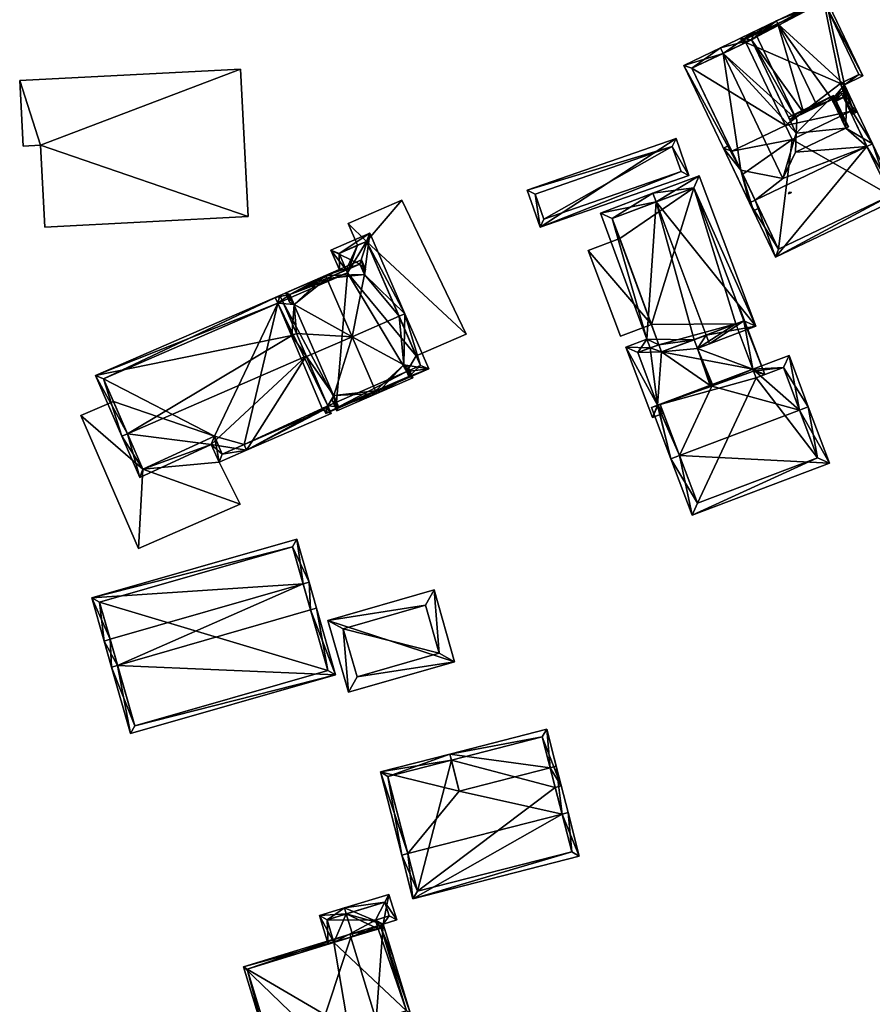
# Model space of a CAD drawing. Header units: inches. Extents: x 2685601 to 2690022, y 1235992 to 1239010.
# Tile 87 of 256: x 2685876 to 2685945, y 1237139 to 1237218. Entities that reach past the tile are written whole.
import ezdxf

# ---------------------------------------------------------------- set-up
doc = ezdxf.new("R2010")
doc.units = ezdxf.units.IN
doc.header["$MEASUREMENT"] = 0
doc.layers.add('Gebaeude Einzelhaus', color=10, linetype='Continuous')
doc.layers.add('Im Bau', color=10, linetype='Continuous')

msp = doc.modelspace()

# ---------------------------------------------------------------- meshes
at = {"layer": 'Gebaeude Einzelhaus'}
mesh = msp.add_polyface(dxfattribs=at)
corners = [(2685943.135, 1237213.04, 459.863), (2685944.634, 1237213.759, 459.144), (2685941.593, 1237220.104, 459.144), (2685937.744, 1237217.982, 461.041), (2685937.636, 1237218.208, 461.041), (2685942.138, 1237211.844, 460.475), (2685940.958, 1237211.278, 461.041), (2685943.06, 1237212.008, 460.085), (2685942.208, 1237211.698, 460.475), (2685942.246, 1237211.618, 460.475), (2685944.17, 1237210.87, 459.864), (2685943.603, 1237210.875, 460.084), (2685943.711, 1237210.65, 460.084), (2685935.165, 1237216.466, 459.291), (2685934.723, 1237216.811, 459.144), (2685934.94, 1237216.358, 459.144), (2685935.615, 1237216.681, 459.583), (2685939.858, 1237210.751, 460.325), (2685938.719, 1237210.205, 459.583), (2685935.056, 1237216.694, 459.291), (2685943.838, 1237210.988, 459.972), (2685942.803, 1237213.158, 459.97), (2685944.3, 1237213.876, 459.252), (2685941.475, 1237219.77, 459.252), (2685943.603, 1237210.875, 449.507), (2685943.838, 1237210.988, 449.507), (2685942.803, 1237213.158, 449.507), (2685944.3, 1237213.876, 449.507), (2685941.475, 1237219.77, 449.507), (2685935.056, 1237216.694, 449.507), (2685935.165, 1237216.466, 449.507), (2685938.377, 1237209.764, 449.507), (2685938.92, 1237208.631, 449.507)]
mesh.append_faces([[corners[k] for k in face] for face in [(1, 23, 2), (2, 23, 4), (4, 23, 3), (0, 22, 1), (1, 22, 23), (0, 21, 22), (12, 20, 10), (10, 20, 0), (0, 20, 21), (12, 11, 20), (4, 19, 14), (14, 19, 15), (15, 19, 13), (4, 3, 19), (3, 17, 6), (4, 16, 3), (3, 16, 17), (17, 16, 18), (4, 14, 16), (16, 14, 13), (13, 14, 15), (10, 11, 12), (0, 7, 10), (10, 7, 11), (7, 8, 9), (0, 5, 7), (7, 5, 8), (0, 3, 5), (5, 3, 6), (0, 2, 3), (3, 2, 4), (0, 1, 2)]], dxfattribs={"color": 13})
mesh.append_faces([[corners[k] for k in face] for face in [(28, 30, 29), (31, 24, 32), (28, 26, 30), (30, 26, 31), (31, 26, 24), (24, 26, 25), (28, 27, 26), (29, 30, 19), (19, 30, 13), (3, 23, 19), (19, 23, 29), (29, 23, 28), (23, 22, 28), (28, 22, 27), (22, 26, 27), (22, 21, 26), (21, 25, 26), (21, 20, 25), (25, 20, 24), (24, 20, 11)]], dxfattribs={"color": 41})
mesh = msp.add_polyface(dxfattribs=at)
corners = [(2685933.322, 1237215.582, 464.073), (2685939.273, 1237210.206, 461.799), (2685935.85, 1237217.349, 461.799), (2685939.238, 1237209.122, 462.173), (2685933.106, 1237216.033, 464.073), (2685938.166, 1237205.477, 464.073), (2685939.188, 1237207.607, 462.696), (2685938.738, 1237204.284, 464.073), (2685938.852, 1237204.339, 463.979), (2685938.694, 1237204.375, 464.073), (2685934.754, 1237206.139, 462.145), (2685930.139, 1237214.611, 461.799), (2685935.77, 1237202.861, 461.799), (2685936.221, 1237203.077, 462.145), (2685938.615, 1237204.225, 463.978), (2685935.615, 1237216.681, 462.173), (2685930.806, 1237214.376, 462.145), (2685938.719, 1237210.205, 460.325), (2685938.719, 1237210.205, 459.583), (2685935.615, 1237216.681, 459.583), (2685938.719, 1237210.205, 461.706), (2685935.165, 1237216.466, 459.291), (2685930.806, 1237214.376, 449.507), (2685935.165, 1237216.466, 449.507), (2685934.018, 1237207.675, 460.558), (2685934.018, 1237207.675, 449.507), (2685938.377, 1237209.764, 449.507)]
mesh.append_faces([[corners[k] for k in face] for face in [(7, 14, 9), (11, 10, 12), (12, 10, 13), (4, 16, 11), (11, 16, 10), (4, 0, 16), (15, 1, 3), (15, 2, 1), (15, 4, 2), (15, 0, 4), (7, 9, 8), (7, 9, 14), (11, 0, 4), (13, 10, 12), (12, 10, 11), (11, 10, 0), (0, 10, 5), (7, 8, 9), (3, 5, 6), (3, 0, 5), (0, 2, 4), (3, 1, 0), (0, 1, 2)]], dxfattribs={"color": 13})
mesh.append_faces([[corners[k] for k in face] for face in [(22, 26, 25), (22, 23, 26), (16, 24, 10), (16, 22, 24), (24, 22, 25), (22, 21, 23), (21, 15, 19), (22, 16, 21), (21, 16, 15), (15, 16, 0), (17, 15, 20), (20, 15, 3), (17, 19, 15), (17, 18, 19)]], dxfattribs={"color": 41})
mesh = msp.add_polyface(dxfattribs=at)
corners = [(2685934.018, 1237207.675, 460.558), (2685933.801, 1237208.126, 460.092), (2685933.35, 1237207.91, 460.092), (2685934.754, 1237206.139, 462.145), (2685935.463, 1237203.504, 464.642), (2685935.913, 1237203.72, 464.642), (2685938.166, 1237205.477, 464.073), (2685944.955, 1237208.054, 464.642), (2685943.238, 1237209.548, 462.697), (2685945.406, 1237208.27, 464.642), (2685939.188, 1237207.607, 462.696), (2685943.295, 1237212.675, 460.092), (2685942.246, 1237211.618, 460.558), (2685942.829, 1237212.452, 460.092), (2685942.208, 1237211.698, 460.475), (2685938.719, 1237210.205, 460.325), (2685939.392, 1237210.805, 460.092), (2685938.611, 1237210.431, 460.092), (2685939.858, 1237210.751, 460.325), (2685947.518, 1237203.865, 460.092), (2685937.573, 1237199.099, 460.092), (2685943.06, 1237212.008, 460.558), (2685937.808, 1237199.766, 460.558), (2685946.85, 1237204.1, 460.558), (2685943.603, 1237210.875, 460.084), (2685946.85, 1237204.1, 449.507), (2685943.603, 1237210.875, 449.507), (2685943.06, 1237212.008, 460.085), (2685942.246, 1237211.618, 460.475), (2685934.911, 1237205.811, 449.507), (2685934.018, 1237207.675, 449.507), (2685937.808, 1237199.766, 449.507), (2685938.92, 1237208.631, 449.507), (2685938.377, 1237209.764, 449.507)]
mesh.append_faces([[corners[k] for k in face] for face in [(19, 23, 9), (9, 23, 7), (22, 4, 5), (19, 20, 23), (23, 20, 22), (22, 20, 4), (16, 15, 17), (16, 18, 15), (3, 2, 0), (0, 2, 1), (5, 4, 3), (3, 4, 2), (9, 21, 11), (11, 21, 13), (13, 21, 14), (14, 21, 12), (9, 7, 21), (20, 5, 4), (20, 7, 5), (20, 19, 7), (7, 19, 9), (18, 16, 15), (15, 16, 17), (12, 13, 14), (8, 11, 12), (12, 11, 13), (8, 9, 11), (6, 7, 10), (10, 7, 8), (8, 7, 9), (3, 5, 6), (6, 5, 7), (3, 4, 5), (0, 2, 3), (3, 2, 4), (0, 1, 2)]], dxfattribs={"color": 13})
mesh.append_faces([[corners[k] for k in face] for face in [(32, 30, 33), (32, 29, 30), (32, 31, 29), (32, 25, 31), (32, 26, 25), (23, 22, 25), (25, 22, 31), (3, 22, 5), (22, 29, 31), (3, 0, 22), (22, 0, 29), (29, 0, 30), (27, 28, 21), (21, 28, 12), (21, 24, 27), (24, 25, 26), (24, 23, 25), (21, 7, 24), (24, 7, 23)]], dxfattribs={"color": 41})
mesh = msp.add_polyface(dxfattribs=at)
corners = [(2685943.238, 1237209.548, 462.697), (2685943.464, 1237209.656, 462.697), (2685942.255, 1237212.178, 461.609), (2685938.719, 1237210.205, 461.706), (2685938.611, 1237210.43, 461.609), (2685939.238, 1237209.122, 462.173), (2685939.188, 1237207.607, 462.696), (2685942.138, 1237211.844, 461.706), (2685942.246, 1237211.618, 460.558), (2685942.208, 1237211.698, 460.475), (2685942.246, 1237211.618, 460.475), (2685942.138, 1237211.844, 460.475), (2685939.858, 1237210.751, 460.325), (2685938.719, 1237210.205, 459.583), (2685938.719, 1237210.205, 460.325), (2685940.958, 1237211.278, 461.041)]
mesh.append_faces([[corners[k] for k in face] for face in [(1, 7, 2), (2, 7, 4), (4, 7, 3), (1, 0, 7), (0, 5, 6), (0, 2, 5), (5, 2, 3), (3, 2, 4), (0, 1, 2)]], dxfattribs={"color": 13})
mesh.append_faces([[corners[k] for k in face] for face in [(15, 7, 11), (12, 3, 15), (15, 3, 7), (12, 14, 3), (12, 13, 14), (7, 8, 11), (11, 8, 9), (9, 8, 10), (7, 0, 8)]], dxfattribs={"color": 41})
mesh = msp.add_polyface(dxfattribs=at)
corners = [(2685929.526, 1237208.7, 454.961), (2685918.528, 1237201.548, 454.771), (2685930.56, 1237205.723, 454.771), (2685917.494, 1237204.525, 454.961), (2685929.218, 1237208.064, 454.931), (2685929.924, 1237206.031, 454.801), (2685918.13, 1237204.216, 454.931), (2685918.836, 1237202.184, 454.801), (2685929.218, 1237208.064, 450.287), (2685929.924, 1237206.031, 450.287), (2685918.13, 1237204.216, 450.287), (2685918.836, 1237202.184, 450.287)]
mesh.append_faces([[corners[k] for k in face] for face in [(6, 7, 1), (1, 7, 5), (4, 6, 3), (3, 6, 1), (0, 4, 3), (5, 4, 2), (1, 5, 2), (2, 4, 0), (3, 1, 0), (0, 1, 2)]], dxfattribs={"color": 13})
mesh.append_faces([[corners[k] for k in face] for face in [(8, 11, 10), (9, 11, 8), (5, 11, 9), (7, 11, 5), (10, 11, 7), (6, 10, 7), (8, 10, 6), (4, 8, 6), (9, 8, 5), (5, 8, 4)]], dxfattribs={"color": 41})
mesh = msp.add_polyface(dxfattribs=at)
corners = [(2685931.968, 1237192.815, 462.736), (2685932.233, 1237192.114, 462.736), (2685935.978, 1237193.528, 459.322), (2685927.908, 1237203.579, 462.736), (2685931.386, 1237205.693, 459.322), (2685927.643, 1237204.28, 462.736), (2685927.165, 1237192.477, 458.931), (2685927.424, 1237191.773, 458.926), (2685928.127, 1237192.038, 459.545), (2685930.982, 1237192.443, 461.866), (2685928.344, 1237191.449, 459.541), (2685931.246, 1237191.742, 461.866), (2685923.405, 1237202.681, 459.002), (2685924.366, 1237202.243, 459.616), (2685935.011, 1237193.964, 459.962), (2685930.949, 1237204.726, 459.962), (2685934.347, 1237193.713, 458.975), (2685935.011, 1237193.964, 458.405), (2685934.347, 1237193.713, 449.174), (2685935.011, 1237193.964, 449.174), (2685930.949, 1237204.726, 449.174), (2685924.366, 1237202.243, 449.174), (2685927.525, 1237193.671, 457.047), (2685928.127, 1237192.038, 449.174), (2685924.969, 1237200.608, 457.047), (2685924.969, 1237200.608, 449.174), (2685927.525, 1237193.671, 449.174), (2685928.344, 1237191.449, 449.174)]
mesh.append_faces([[corners[k] for k in face] for face in [(4, 15, 5), (5, 15, 3), (14, 1, 0), (4, 2, 15), (15, 2, 14), (14, 2, 1), (11, 0, 1), (11, 9, 0), (6, 8, 7), (12, 13, 6), (6, 13, 8), (12, 5, 13), (13, 5, 3), (6, 3, 12), (12, 3, 5), (0, 11, 1), (6, 9, 3), (3, 9, 0), (0, 9, 11), (6, 8, 9), (9, 8, 10), (6, 7, 8), (3, 4, 5), (0, 2, 3), (3, 2, 4), (0, 1, 2)]], dxfattribs={"color": 13})
mesh.append_faces([[corners[k] for k in face] for face in [(18, 20, 19), (20, 25, 21), (18, 26, 20), (20, 26, 25), (18, 23, 26), (18, 27, 23), (23, 22, 26), (24, 21, 25), (22, 13, 24), (24, 13, 21), (23, 8, 22), (22, 8, 13), (13, 20, 21), (3, 15, 13), (13, 15, 20), (15, 17, 20), (20, 17, 19), (15, 14, 17), (17, 18, 19), (17, 16, 18), (16, 0, 9), (17, 14, 16), (16, 14, 0)]], dxfattribs={"color": 41})
mesh = msp.add_polyface(dxfattribs=at)
corners = [(2685904.498, 1237200.389, 458.243), (2685912.548, 1237192.886, 458.243), (2685907.358, 1237203.716, 458.243), (2685908.52, 1237191.135, 458.243), (2685903.006, 1237201.825, 458.243), (2685903.768, 1237200.072, 458.243), (2685907.358, 1237203.716, 450.13), (2685912.548, 1237192.886, 450.13), (2685903.006, 1237201.825, 450.13), (2685903.768, 1237200.072, 450.13), (2685908.52, 1237191.135, 450.13), (2685904.498, 1237200.389, 450.13)]
mesh.append_faces([[corners[k] for k in face] for face in [(0, 4, 5), (0, 2, 4), (3, 1, 0), (0, 1, 2)]], dxfattribs={"color": 13})
mesh.append_faces([[corners[k] for k in face] for face in [(6, 11, 8), (8, 11, 9), (6, 7, 11), (11, 7, 10), (10, 7, 3), (3, 7, 1), (5, 4, 9), (9, 4, 8), (4, 2, 8), (8, 2, 6), (2, 1, 6), (6, 1, 7)]], dxfattribs={"color": 41})
mesh = msp.add_polyface(dxfattribs=at)
corners = [(2685898.453, 1237192.784, 463.277), (2685899.625, 1237191.12, 465.258), (2685898.83, 1237192.949, 463.277), (2685885.172, 1237184.837, 465.258), (2685882.584, 1237189.538, 459.951), (2685897.319, 1237195.393, 460.451), (2685897.496, 1237196.019, 459.951), (2685897.697, 1237195.557, 460.451), (2685884.713, 1237184.638, 465.258), (2685886.159, 1237181.311, 461.994), (2685891.946, 1237183.973, 462.114), (2685894.798, 1237183.509, 460.708), (2685892.569, 1237182.54, 460.708), (2685901.376, 1237187.092, 461.306), (2685901.641, 1237186.483, 460.708), (2685883.241, 1237189.279, 460.447), (2685886.414, 1237181.979, 462.454), (2685892.201, 1237184.64, 462.573), (2685892.828, 1237183.198, 461.158), (2685900.983, 1237186.741, 461.157), (2685901.241, 1237187.02, 461.295), (2685900.916, 1237186.893, 461.307), (2685903.961, 1237198.556, 461.127), (2685904.756, 1237201.046, 459.761), (2685901.611, 1237199.679, 459.761), (2685904.326, 1237197.717, 461.762), (2685907.588, 1237194.535, 464.69), (2685902.854, 1237198.075, 461.126), (2685902.298, 1237198.101, 460.956), (2685898.286, 1237196.09, 461.126), (2685897.12, 1237195.85, 460.956), (2685897.319, 1237195.393, 461.302), (2685898.637, 1237195.284, 461.736), (2685898.387, 1237195.857, 461.302), (2685903.327, 1237192.683, 464.69), (2685899.642, 1237191.082, 464.69), (2685907.129, 1237194.336, 464.69), (2685907.909, 1237189.479, 460.964), (2685901.198, 1237186.47, 460.898), (2685909.52, 1237190.088, 460.898), (2685901.241, 1237187.02, 461.279), (2685901.376, 1237187.092, 461.289), (2685902.234, 1237187.011, 460.963), (2685901, 1237186.926, 461.287), (2685907.502, 1237190.414, 461.761), (2685907.743, 1237189.86, 461.288), (2685901.839, 1237187.918, 461.737), (2685902.068, 1237187.393, 461.289), (2685908.863, 1237190.346, 461.288), (2685902.27, 1237199.42, 460.108), (2685904.498, 1237200.389, 460.108), (2685897.319, 1237195.393, 450.13), (2685897.697, 1237195.557, 450.13), (2685883.241, 1237189.279, 450.13), (2685884.034, 1237187.455, 460.708), (2685884.034, 1237187.455, 450.13), (2685886.414, 1237181.979, 460.708), (2685892.201, 1237184.64, 460.708), (2685892.828, 1237183.198, 460.708), (2685894.599, 1237183.967, 460.708), (2685900.983, 1237186.741, 450.13), (2685894.599, 1237183.967, 450.13), (2685900.916, 1237186.893, 450.13), (2685901.241, 1237187.02, 450.13), (2685901.376, 1237187.092, 450.13), (2685892.201, 1237184.64, 450.13), (2685892.828, 1237183.198, 450.13), (2685886.414, 1237181.979, 450.13), (2685907.743, 1237189.86, 450.13), (2685908.863, 1237190.346, 450.13), (2685902.068, 1237187.393, 450.13), (2685908.52, 1237191.135, 458.243), (2685908.52, 1237191.135, 450.13), (2685904.498, 1237200.389, 458.243), (2685903.768, 1237200.072, 458.243), (2685902.27, 1237199.42, 450.13), (2685903.768, 1237200.072, 450.13), (2685902.854, 1237198.075, 450.13), (2685898.387, 1237195.857, 450.13), (2685902.955, 1237197.841, 450.13), (2685904.498, 1237200.389, 450.13)]
mesh.append_faces([[corners[k] for k in face] for face in [(31, 29, 33), (50, 26, 36), (49, 23, 50), (50, 23, 26), (49, 24, 23), (29, 28, 27), (27, 28, 49), (49, 28, 24), (31, 30, 29), (29, 30, 28), (48, 37, 45), (42, 41, 47), (37, 38, 42), (42, 38, 41), (41, 38, 40), (40, 38, 43), (48, 39, 37), (37, 39, 38), (48, 26, 39), (48, 36, 26), (46, 41, 47), (47, 41, 42), (46, 35, 41), (46, 34, 35), (44, 36, 34), (44, 26, 36), (37, 39, 45), (45, 39, 44), (44, 39, 26), (42, 38, 37), (43, 38, 40), (38, 42, 41), (40, 38, 41), (37, 38, 39), (25, 36, 26), (25, 34, 36), (32, 2, 34), (34, 2, 35), (32, 0, 2), (29, 31, 33), (33, 31, 32), (32, 31, 0), (29, 30, 31), (27, 28, 29), (29, 28, 30), (22, 24, 27), (27, 24, 28), (25, 23, 22), (23, 25, 26), (22, 23, 24), (14, 20, 13), (11, 19, 14), (14, 19, 20), (20, 19, 21), (10, 18, 12), (12, 18, 11), (11, 18, 19), (10, 17, 18), (8, 16, 9), (9, 16, 10), (10, 16, 17), (8, 3, 16), (6, 15, 4), (4, 15, 8), (8, 15, 3), (6, 5, 15), (6, 7, 5), (1, 11, 13), (13, 11, 14), (3, 10, 1), (1, 10, 11), (11, 10, 12), (8, 9, 3), (3, 9, 10), (3, 4, 8), (4, 5, 6), (6, 5, 7), (3, 0, 4), (4, 0, 5), (3, 1, 0), (0, 1, 2)]], dxfattribs={"color": 13})
mesh.append_faces([[corners[k] for k in face] for face in [(78, 70, 52), (52, 70, 64), (68, 72, 69), (76, 77, 75), (78, 79, 70), (70, 79, 68), (68, 79, 72), (72, 79, 80), (80, 79, 76), (76, 79, 77), (31, 5, 0), (52, 7, 78), (78, 7, 33), (33, 7, 31), (31, 7, 5), (75, 77, 49), (49, 77, 27), (75, 74, 76), (74, 50, 73), (75, 49, 74), (74, 49, 50), (50, 71, 73), (71, 69, 72), (71, 48, 69), (50, 36, 71), (71, 36, 48), (41, 70, 47), (41, 64, 70), (69, 48, 68), (68, 48, 45), (55, 65, 67), (65, 61, 66), (61, 62, 60), (62, 64, 63), (65, 51, 61), (61, 51, 62), (62, 51, 64), (64, 51, 52), (55, 53, 65), (65, 53, 51), (21, 40, 20), (21, 62, 40), (40, 62, 63), (40, 41, 20), (20, 41, 13), (40, 64, 41), (40, 63, 64), (21, 19, 62), (62, 19, 60), (60, 59, 61), (59, 18, 58), (60, 19, 59), (59, 19, 18), (18, 57, 58), (18, 17, 57), (17, 16, 57), (57, 16, 56), (16, 54, 56), (54, 15, 55), (55, 15, 53), (16, 3, 54), (54, 3, 15), (5, 51, 15), (15, 51, 53), (5, 7, 51), (51, 7, 52), (1, 35, 2), (1, 13, 35), (35, 13, 41)]], dxfattribs={"color": 41})
mesh = msp.add_polyface(dxfattribs=at)
corners = [(2685922.408, 1237199.641, 457.047), (2685927.525, 1237193.671, 457.047), (2685924.969, 1237200.608, 457.047), (2685925.018, 1237192.725, 457.047), (2685922.408, 1237199.641, 449.174), (2685924.969, 1237200.608, 449.174), (2685925.018, 1237192.725, 449.174), (2685927.525, 1237193.671, 449.174)]
mesh.append_faces([[corners[k] for k in face] for face in [(3, 1, 0), (0, 1, 2)]], dxfattribs={"color": 13})
mesh.append_faces([[corners[k] for k in face] for face in [(5, 7, 4), (4, 7, 6), (6, 7, 3), (3, 7, 1), (3, 0, 6), (6, 0, 4), (4, 2, 5), (4, 0, 2)]], dxfattribs={"color": 41})
mesh = msp.add_polyface(dxfattribs=at)
corners = [(2685901.839, 1237187.918, 461.737), (2685901.725, 1237187.554, 461.511), (2685902.104, 1237186.683, 461.511), (2685905.326, 1237188.084, 464.69), (2685905.227, 1237188.312, 464.69), (2685903.327, 1237192.683, 464.69), (2685901.28, 1237197.391, 464.69), (2685898.637, 1237195.284, 461.736), (2685897.958, 1237196.22, 461.511), (2685898.279, 1237195.482, 461.511), (2685901.181, 1237197.62, 464.69), (2685904.326, 1237197.717, 461.762), (2685904.411, 1237198.148, 461.511), (2685904.091, 1237198.885, 461.511), (2685907.502, 1237190.414, 461.761), (2685908.238, 1237189.349, 461.511), (2685907.859, 1237190.22, 461.511), (2685898.286, 1237196.09, 461.736), (2685902.234, 1237187.011, 461.737), (2685907.909, 1237189.479, 461.761), (2685903.961, 1237198.556, 461.762), (2685907.743, 1237189.86, 461.288), (2685907.909, 1237189.479, 460.964), (2685907.743, 1237189.86, 450.13), (2685907.909, 1237189.479, 450.13), (2685903.961, 1237198.556, 461.127), (2685902.854, 1237198.075, 461.126), (2685898.286, 1237196.09, 461.126), (2685898.286, 1237196.09, 450.13), (2685902.854, 1237198.075, 450.13), (2685898.387, 1237195.857, 461.302), (2685898.387, 1237195.857, 450.13), (2685902.068, 1237187.393, 461.289), (2685902.234, 1237187.011, 460.963), (2685902.068, 1237187.393, 450.13), (2685902.234, 1237187.011, 450.13), (2685902.955, 1237197.841, 450.13)]
mesh.append_faces([[corners[k] for k in face] for face in [(20, 12, 11), (20, 13, 12), (20, 10, 13), (20, 6, 10), (3, 19, 15), (15, 19, 16), (16, 19, 14), (3, 4, 19), (18, 1, 0), (18, 2, 1), (18, 3, 2), (18, 4, 3), (10, 17, 8), (8, 17, 9), (9, 17, 7), (10, 6, 17), (3, 14, 4), (3, 15, 14), (14, 15, 16), (5, 4, 14), (11, 6, 5), (11, 10, 6), (11, 13, 10), (11, 12, 13), (10, 7, 6), (10, 8, 7), (7, 8, 9), (5, 6, 7), (0, 4, 5), (0, 3, 4), (0, 2, 3), (0, 1, 2)]], dxfattribs={"color": 13})
mesh.append_faces([[corners[k] for k in face] for face in [(29, 36, 28), (28, 36, 31), (24, 35, 23), (23, 35, 34), (18, 19, 4), (33, 22, 18), (18, 22, 19), (33, 24, 22), (33, 35, 24), (33, 34, 35), (33, 32, 34), (33, 18, 32), (32, 18, 0), (30, 27, 31), (31, 27, 28), (7, 17, 30), (30, 17, 27), (27, 26, 28), (28, 26, 29), (26, 20, 25), (26, 6, 20), (27, 17, 26), (26, 17, 6), (20, 11, 25), (21, 22, 23), (23, 22, 24), (14, 19, 21), (21, 19, 22)]], dxfattribs={"color": 41})
mesh = msp.add_polyface(dxfattribs=at)
corners = [(2685929.796, 1237183.09, 465.01), (2685930.815, 1237178.266, 461.598), (2685941.934, 1237182.463, 461.598), (2685929.095, 1237182.825, 465.01), (2685939.513, 1237186.756, 465.01), (2685940.214, 1237187.021, 465.01), (2685928.026, 1237187.149, 461.787), (2685927.533, 1237186.963, 461.787), (2685932.4, 1237188.684, 461.866), (2685938.653, 1237191.159, 461.787), (2685935.734, 1237190.058, 461.787), (2685932.454, 1237188.82, 461.787), (2685932.272, 1237188.752, 461.787), (2685928.04, 1237187.113, 461.815), (2685931.251, 1237179.233, 462.124), (2685940.968, 1237182.9, 462.123), (2685938.216, 1237190.193, 462.333), (2685935.794, 1237189.899, 461.911), (2685928.249, 1237187.191, 461.816), (2685935.989, 1237189.353, 462.333), (2685934.347, 1237193.713, 458.975), (2685930.982, 1237192.443, 461.866), (2685931.246, 1237191.742, 461.866), (2685935.734, 1237190.058, 458.969), (2685936.691, 1237189.618, 458.374), (2685935.794, 1237189.899, 458.969), (2685935.011, 1237193.964, 458.405), (2685935.989, 1237189.353, 458.977), (2685934.56, 1237195.268, 458.374), (2685934.524, 1237195.254, 458.405), (2685928.026, 1237187.149, 458.045), (2685925.458, 1237191.833, 457.426), (2685927.603, 1237186.146, 457.426), (2685927.424, 1237191.773, 458.926), (2685927.165, 1237192.477, 458.931), (2685928.04, 1237187.113, 458.045), (2685928.514, 1237186.49, 458.229), (2685928.249, 1237187.191, 458.229), (2685928.344, 1237191.449, 459.541), (2685928.127, 1237192.038, 459.545), (2685926.424, 1237191.396, 458.044), (2685928.026, 1237187.149, 449.174), (2685928.04, 1237187.113, 449.174), (2685928.249, 1237187.191, 449.174), (2685931.251, 1237179.233, 449.174), (2685940.968, 1237182.9, 449.174), (2685938.216, 1237190.193, 449.174), (2685935.989, 1237189.353, 449.174), (2685935.794, 1237189.899, 449.174), (2685935.734, 1237190.058, 449.174), (2685934.347, 1237193.713, 449.174), (2685928.127, 1237192.038, 449.174), (2685926.424, 1237191.396, 449.174), (2685928.344, 1237191.449, 449.174)]
mesh.append_faces([[corners[k] for k in face] for face in [(28, 26, 29), (26, 23, 20), (28, 24, 26), (26, 24, 23), (23, 24, 25), (25, 24, 27), (32, 35, 36), (36, 35, 37), (32, 30, 35), (40, 34, 33), (32, 31, 30), (30, 31, 40), (40, 31, 34), (33, 38, 39), (38, 22, 21), (38, 12, 22), (22, 12, 8), (33, 30, 38), (38, 30, 12), (35, 36, 37), (30, 32, 35), (35, 32, 36), (34, 31, 33), (33, 31, 30), (30, 31, 32), (26, 28, 29), (26, 24, 28), (24, 25, 27), (20, 23, 26), (26, 23, 24), (24, 23, 25), (20, 22, 23), (23, 22, 11), (11, 22, 8), (20, 21, 22), (19, 17, 16), (18, 0, 13), (16, 17, 10), (9, 16, 10), (4, 16, 5), (15, 4, 5), (5, 16, 9), (2, 15, 5), (14, 15, 1), (1, 15, 2), (0, 14, 3), (13, 0, 3), (3, 14, 1), (6, 13, 7), (7, 13, 3), (6, 8, 12), (8, 10, 11), (8, 4, 10), (10, 4, 9), (9, 4, 5), (6, 0, 8), (8, 0, 4), (7, 3, 6), (6, 3, 0), (0, 2, 4), (4, 2, 5), (3, 1, 0), (0, 1, 2)]], dxfattribs={"color": 13})
mesh.append_faces([[corners[k] for k in face] for face in [(49, 53, 50), (53, 52, 51), (49, 41, 53), (53, 41, 52), (40, 41, 30), (40, 52, 41), (51, 33, 39), (52, 40, 51), (51, 40, 33), (23, 50, 20), (23, 49, 50), (43, 47, 44), (44, 47, 45), (45, 47, 46), (43, 48, 47), (43, 49, 48), (43, 41, 49), (43, 42, 41), (27, 17, 19), (27, 25, 17), (27, 47, 25), (25, 47, 48), (25, 10, 17), (25, 23, 10), (25, 48, 23), (23, 48, 49), (16, 27, 19), (16, 46, 27), (27, 46, 47), (4, 15, 16), (16, 15, 46), (46, 15, 45), (15, 44, 45), (15, 14, 44), (37, 14, 18), (18, 14, 0), (37, 44, 14), (37, 43, 44), (35, 37, 13), (13, 37, 18), (35, 43, 37), (35, 42, 43), (30, 35, 6), (6, 35, 13), (30, 42, 35), (30, 41, 42), (30, 6, 12), (11, 10, 23)]], dxfattribs={"color": 41})
mesh = msp.add_polyface(dxfattribs=at)
corners = [(2685886.414, 1237181.979, 460.708), (2685886.054, 1237175.57, 460.708), (2685894.276, 1237179.144, 460.708), (2685881.389, 1237186.306, 460.708), (2685892.569, 1237182.54, 460.708), (2685892.828, 1237183.198, 460.708), (2685894.798, 1237183.509, 460.708), (2685892.201, 1237184.64, 460.708), (2685894.599, 1237183.967, 460.708), (2685884.034, 1237187.455, 460.708), (2685886.054, 1237175.57, 450.13), (2685881.389, 1237186.306, 450.13), (2685894.276, 1237179.144, 450.13), (2685892.569, 1237182.54, 450.13), (2685894.798, 1237183.509, 450.13), (2685894.599, 1237183.967, 450.13), (2685884.034, 1237187.455, 450.13), (2685886.414, 1237181.979, 450.13), (2685892.201, 1237184.64, 450.13), (2685892.828, 1237183.198, 450.13)]
mesh.append_faces([[corners[k] for k in face] for face in [(3, 0, 9), (5, 6, 8), (0, 4, 7), (7, 4, 5), (5, 4, 6), (0, 2, 4), (3, 1, 0), (0, 1, 2)]], dxfattribs={"color": 13})
mesh.append_faces([[corners[k] for k in face] for face in [(13, 19, 14), (14, 19, 15), (13, 18, 19), (12, 17, 13), (13, 17, 18), (17, 11, 16), (12, 10, 17), (17, 10, 11), (11, 9, 16), (11, 3, 9), (8, 6, 15), (15, 6, 14), (6, 4, 14), (14, 4, 13), (4, 2, 13), (13, 2, 12), (2, 1, 12), (12, 1, 10), (1, 3, 10), (10, 3, 11)]], dxfattribs={"color": 41})
mesh = msp.add_polyface(dxfattribs=at)
corners = [(2685899.972, 1237170.595, 466.835), (2685901.994, 1237165.365, 461.857), (2685900.453, 1237170.733, 466.835), (2685884.36, 1237166.112, 466.835), (2685885.421, 1237160.605, 461.857), (2685883.879, 1237165.974, 466.835), (2685899.846, 1237172.845, 464.096), (2685899.365, 1237172.707, 464.096), (2685883.754, 1237168.224, 464.096), (2685883.273, 1237168.086, 464.096), (2685898.848, 1237176.323, 461.857), (2685882.274, 1237171.564, 461.857), (2685885.764, 1237161.224, 462.302), (2685901.375, 1237165.708, 462.302), (2685898.505, 1237175.704, 462.167), (2685882.893, 1237171.221, 462.167), (2685901.375, 1237165.708, 452.654), (2685898.505, 1237175.704, 452.654), (2685882.893, 1237171.221, 452.654), (2685885.764, 1237161.224, 452.654)]
mesh.append_faces([[corners[k] for k in face] for face in [(3, 12, 5), (8, 3, 9), (15, 8, 9), (9, 3, 5), (14, 15, 11), (11, 15, 9), (10, 14, 11), (7, 14, 6), (0, 7, 6), (6, 14, 10), (13, 0, 2), (2, 0, 6), (1, 12, 13), (1, 13, 2), (5, 12, 4), (4, 12, 1), (7, 11, 8), (8, 11, 9), (6, 10, 7), (7, 10, 11), (3, 8, 5), (5, 8, 9), (0, 7, 3), (3, 7, 8), (2, 6, 0), (0, 6, 7), (4, 3, 5), (4, 1, 3), (3, 1, 0), (0, 1, 2)]], dxfattribs={"color": 13})
mesh.append_faces([[corners[k] for k in face] for face in [(16, 19, 18), (16, 18, 17), (12, 19, 16), (12, 16, 13), (3, 19, 12), (18, 19, 8), (8, 19, 3), (15, 18, 8), (17, 18, 14), (14, 18, 15), (16, 17, 7), (7, 17, 14), (0, 16, 7), (13, 16, 0)]], dxfattribs={"color": 41})
mesh = msp.add_polyface(dxfattribs=at)
corners = [(2685911.617, 1237166.412, 458.195), (2685901.376, 1237169.748, 458.461), (2685903.043, 1237163.947, 458.195), (2685909.95, 1237172.213, 458.461), (2685903.728, 1237165.184, 458.239), (2685902.613, 1237169.063, 458.417), (2685910.38, 1237167.097, 458.239), (2685909.265, 1237170.976, 458.417), (2685909.265, 1237170.976, 452.668), (2685910.38, 1237167.097, 452.668), (2685902.613, 1237169.063, 452.668), (2685903.728, 1237165.184, 452.668)]
mesh.append_faces([[corners[k] for k in face] for face in [(7, 5, 1), (6, 7, 3), (3, 7, 1), (0, 4, 6), (0, 6, 3), (5, 4, 2), (1, 5, 2), (2, 4, 0), (3, 1, 0), (0, 1, 2)]], dxfattribs={"color": 13})
mesh.append_faces([[corners[k] for k in face] for face in [(9, 11, 10), (9, 10, 8), (4, 11, 9), (4, 9, 6), (10, 11, 4), (5, 10, 4), (8, 10, 5), (7, 8, 5), (9, 8, 6), (6, 8, 7)]], dxfattribs={"color": 41})
mesh = msp.add_polyface(dxfattribs=at)
corners = [(2685919.348, 1237157.838, 461.087), (2685919.066, 1237160.951, 461.087), (2685911.228, 1237158.944, 461.087), (2685919.832, 1237157.962, 461.087), (2685911.994, 1237155.955, 461.087), (2685920.24, 1237156.368, 461.087), (2685919.756, 1237156.244, 461.087), (2685911.352, 1237158.459, 458.862), (2685911.228, 1237158.943, 458.432), (2685911.352, 1237158.459, 451.014), (2685911.228, 1237158.944, 451.014), (2685919.756, 1237156.244, 451.014), (2685920.24, 1237156.368, 451.014), (2685919.066, 1237160.951, 451.014), (2685918.706, 1237160.343, 451.014)]
mesh.append_faces([[corners[k] for k in face] for face in [(3, 0, 5), (5, 0, 6), (0, 2, 4), (3, 1, 0), (0, 1, 2)]], dxfattribs={"color": 13})
mesh.append_faces([[corners[k] for k in face] for face in [(11, 14, 12), (12, 14, 13), (13, 14, 10), (10, 14, 9), (8, 13, 10), (2, 1, 8), (8, 1, 13), (12, 3, 5), (12, 13, 3), (3, 13, 1), (12, 5, 11), (11, 5, 6), (7, 8, 9), (9, 8, 10), (4, 2, 7), (7, 2, 8)]], dxfattribs={"color": 41})
mesh = msp.add_polyface(dxfattribs=at)
corners = [(2685920.304, 1237154.102, 464.405), (2685908.245, 1237147.249, 460.922), (2685921.694, 1237150.694, 460.922), (2685907.825, 1237150.905, 464.405), (2685907.34, 1237150.781, 464.405), (2685920.789, 1237154.226, 464.405), (2685911.352, 1237158.459, 458.862), (2685911.228, 1237158.943, 458.432), (2685905.618, 1237157.506, 458.432), (2685911.994, 1237155.955, 461.087), (2685919.832, 1237157.962, 461.087), (2685919.348, 1237157.838, 461.087), (2685908.605, 1237147.858, 461.4), (2685921.085, 1237151.054, 461.4), (2685906.226, 1237157.146, 458.862), (2685919.756, 1237156.244, 461.087), (2685921.085, 1237151.054, 451.014), (2685919.756, 1237156.244, 451.014), (2685906.226, 1237157.146, 451.014), (2685911.352, 1237158.459, 451.014), (2685908.605, 1237147.858, 451.014), (2685918.706, 1237160.343, 451.014)]
mesh.append_faces([[corners[k] for k in face] for face in [(14, 7, 6), (14, 8, 7), (14, 4, 8), (14, 3, 4), (0, 10, 5), (0, 11, 10), (2, 13, 5), (5, 13, 0), (12, 4, 3), (2, 1, 13), (13, 1, 12), (12, 1, 4), (9, 0, 11), (11, 0, 10), (10, 0, 5), (9, 3, 0), (6, 8, 9), (9, 8, 3), (3, 8, 4), (6, 7, 8), (0, 2, 5), (4, 1, 3), (3, 1, 0), (0, 1, 2)]], dxfattribs={"color": 13})
mesh.append_faces([[corners[k] for k in face] for face in [(17, 19, 21), (16, 20, 17), (17, 20, 19), (19, 20, 18), (13, 12, 16), (16, 12, 20), (3, 14, 12), (12, 14, 20), (20, 14, 18), (18, 6, 19), (18, 14, 6), (0, 15, 11), (15, 16, 17), (0, 13, 15), (15, 13, 16)]], dxfattribs={"color": 41})
mesh = msp.add_polyface(dxfattribs=at)
corners = [(2685905.673, 1237144.884, 459.216), (2685906.674, 1237142.466, 459.073), (2685905.839, 1237145.196, 459.073), (2685906.435, 1237142.393, 459.216), (2685906.31, 1237147.61, 458.413), (2685906.943, 1237145.543, 458.413), (2685902.706, 1237146.508, 460.563), (2685902.853, 1237146.029, 460.563), (2685905.434, 1237144.811, 459.358), (2685903.414, 1237144.193, 460.563), (2685901.864, 1237143.719, 458.823), (2685900.679, 1237145.888, 458.287), (2685901.387, 1237143.573, 458.287), (2685901.303, 1237145.555, 458.823), (2685906.319, 1237145.871, 458.699), (2685905.979, 1237146.985, 458.698), (2685905.215, 1237145.525, 459.358), (2685905.215, 1237145.525, 452.331), (2685905.434, 1237144.811, 452.331), (2685906.319, 1237145.871, 452.331), (2685905.979, 1237146.985, 452.331), (2685901.303, 1237145.555, 452.331), (2685901.864, 1237143.719, 452.331)]
mesh.append_faces([[corners[k] for k in face] for face in [(16, 0, 8), (0, 1, 3), (16, 2, 0), (0, 2, 1), (5, 15, 4), (4, 15, 6), (6, 15, 7), (16, 14, 2), (2, 14, 5), (5, 14, 15), (6, 13, 11), (11, 13, 12), (12, 13, 10), (6, 7, 13), (7, 10, 9), (6, 11, 7), (7, 11, 10), (10, 11, 12), (8, 7, 9), (0, 2, 8), (8, 2, 7), (7, 2, 6), (6, 2, 4), (4, 2, 5), (3, 1, 0), (0, 1, 2)]], dxfattribs={"color": 13})
mesh.append_faces([[corners[k] for k in face] for face in [(17, 20, 19), (17, 21, 20), (17, 22, 21), (17, 18, 22), (21, 22, 13), (13, 22, 10), (7, 15, 13), (13, 15, 21), (21, 15, 20), (15, 19, 20), (15, 14, 19), (14, 17, 19), (14, 16, 17), (17, 8, 18), (17, 16, 8)]], dxfattribs={"color": 41})
mesh = msp.add_polyface(dxfattribs=at)
corners = [(2685900.532, 1237135.991, 460.203), (2685905.359, 1237137.206, 462.58), (2685905.286, 1237137.445, 462.58), (2685900.605, 1237135.752, 460.203), (2685903.237, 1237144.139, 462.58), (2685894.541, 1237141.74, 458.267), (2685903.164, 1237144.379, 462.58), (2685896.351, 1237135.824, 458.267), (2685896.901, 1237134.88, 458.387), (2685896.735, 1237134.568, 458.267), (2685896.974, 1237134.641, 458.387), (2685908.033, 1237138.024, 460.756), (2685905.839, 1237145.196, 460.756), (2685894.854, 1237141.574, 458.387), (2685907.72, 1237138.19, 460.92), (2685905.673, 1237144.884, 460.919), (2685907.72, 1237138.19, 452.331), (2685905.673, 1237144.884, 452.331), (2685905.673, 1237144.884, 459.216), (2685901.864, 1237143.719, 458.823), (2685901.864, 1237143.719, 452.331), (2685894.854, 1237141.574, 452.331), (2685903.414, 1237144.193, 460.563), (2685905.434, 1237144.811, 459.358), (2685905.434, 1237144.811, 452.331), (2685896.901, 1237134.88, 452.331), (2685903.047, 1237136.76, 458.889), (2685903.047, 1237136.76, 452.331)]
mesh.append_faces([[corners[k] for k in face] for face in [(11, 15, 12), (12, 15, 6), (6, 15, 4), (1, 14, 11), (11, 14, 15), (1, 2, 14), (7, 8, 9), (9, 8, 10), (7, 13, 8), (13, 6, 4), (7, 5, 13), (13, 5, 6), (3, 0, 1), (1, 0, 2), (2, 12, 4), (4, 12, 6), (1, 11, 2), (2, 11, 12), (8, 9, 10), (0, 7, 8), (8, 7, 9), (0, 5, 7), (0, 4, 5), (5, 4, 6), (0, 2, 4), (3, 1, 0), (0, 1, 2)]], dxfattribs={"color": 13})
mesh.append_faces([[corners[k] for k in face] for face in [(20, 27, 21), (21, 27, 25), (17, 16, 24), (24, 16, 20), (20, 16, 27), (16, 26, 27), (26, 2, 0), (16, 14, 26), (26, 14, 2), (8, 13, 25), (25, 13, 21), (23, 18, 24), (24, 18, 17), (22, 15, 23), (23, 15, 18), (19, 4, 22), (22, 4, 15), (21, 13, 20), (20, 13, 19), (19, 13, 4), (16, 18, 14), (14, 18, 15), (16, 17, 18)]], dxfattribs={"color": 41})
at = {"layer": 'Im Bau'}
mesh = msp.add_polyface(dxfattribs=at)
corners = [(2685876.451, 1237213.396, 452.734), (2685876.726, 1237208.081, 452.734), (2685878.142, 1237208.154, 452.734), (2685894.931, 1237202.394, 452.734), (2685878.484, 1237201.543, 452.734), (2685894.315, 1237214.32, 452.734), (2685876.726, 1237208.081, 450.937), (2685876.451, 1237213.396, 450.937), (2685878.142, 1237208.154, 450.937), (2685878.484, 1237201.543, 450.937), (2685894.931, 1237202.394, 450.937), (2685894.315, 1237214.32, 450.937)]
mesh.append_faces([[corners[k] for k in face] for face in [(0, 2, 5), (5, 2, 3), (3, 2, 4), (0, 1, 2)]], dxfattribs={"color": 13})
mesh.append_faces([[corners[k] for k in face] for face in [(9, 8, 10), (10, 8, 11), (11, 8, 7), (7, 8, 6), (0, 5, 7), (7, 5, 11), (5, 3, 11), (11, 3, 10), (3, 4, 10), (10, 4, 9), (4, 2, 9), (9, 2, 8), (2, 1, 8), (8, 1, 6), (1, 0, 6), (6, 0, 7)]], dxfattribs={"color": 41})

doc.saveas('drawing.dxf')
